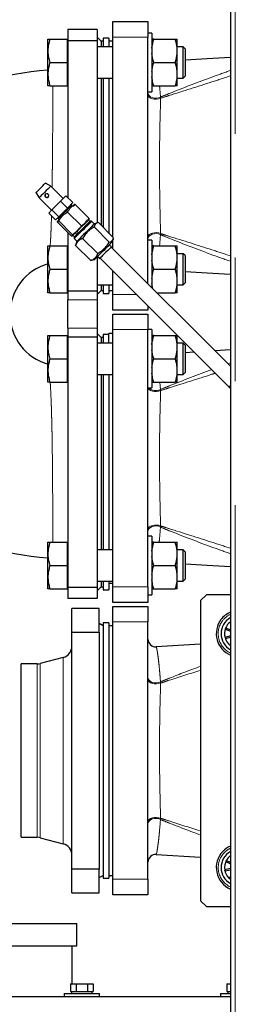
# Model space of a CAD drawing. Header units: millimetres. Extents: x 26 to 242, y 76 to 156.
# Tile 46 of 72: x 149.97 to 152.18, y 86.93 to 97.04. Entities that reach past the tile are written whole.
import ezdxf

# ---------------------------------------------------------------- set-up
doc = ezdxf.new("R2010")
doc.units = ezdxf.units.MM
doc.linetypes.add('PHANTOM', pattern=[12.7, 6.35, -1.27, 1.27, -1.27, 1.27, -1.27])

msp = doc.modelspace()

# ---------------------------------------------------------------- linework, layer by layer
at = {"color": 7, "linetype": 'Continuous', "lineweight": 25}
for p, q in [((152.133, 104.767), (152.133, 79.665)), ((150.928, 97.016), (151.288, 97.016)), ((150.928, 96.856), (150.928, 97.016)), ((151.288, 97.016), (151.288, 96.856)), ((150.768, 96.936), (150.468, 96.936)), ((150.468, 96.936), (150.468, 96.82)), ((150.768, 96.936), (150.768, 96.82)), ((151.328, 96.897), (151.288, 96.897)), ((151.328, 96.897), (151.328, 96.297)), ((150.262, 96.717), (150.262, 96.837)), ((150.283, 96.837), (150.462, 96.837)), ((150.468, 96.837), (150.462, 96.837)), ((150.462, 96.717), (150.462, 96.837)), ((150.768, 96.82), (150.468, 96.82)), ((150.468, 96.82), (150.468, 95.209)), ((150.808, 96.816), (150.768, 96.856)), ((150.768, 96.82), (150.768, 94.953)), ((150.828, 96.816), (150.808, 96.816)), ((150.808, 96.816), (150.808, 96.757)), ((150.888, 96.846), (150.828, 96.846)), ((150.828, 96.846), (150.828, 96.757)), ((150.888, 96.846), (150.888, 96.757)), ((150.928, 96.816), (150.888, 96.816)), ((150.928, 94.806), (150.928, 96.856)), ((151.288, 94.325), (151.288, 96.856)), ((151.348, 96.837), (151.568, 96.837)), ((151.588, 96.743), (151.588, 96.837)), ((150.262, 96.477), (150.262, 96.717)), ((150.462, 96.597), (150.462, 96.717)), ((150.928, 96.757), (150.768, 96.757)), ((151.648, 96.757), (151.588, 96.757)), ((151.588, 96.69), (151.588, 96.743)), ((151.588, 96.503), (151.588, 96.69)), ((151.668, 96.737), (151.648, 96.757)), ((151.648, 96.437), (151.648, 96.757)), ((151.668, 96.737), (151.668, 96.457)), ((150.283, 96.597), (150.462, 96.597)), ((150.462, 96.477), (150.462, 96.597)), ((151.348, 96.597), (151.568, 96.597)), ((151.588, 96.45), (151.588, 96.503)), ((150.262, 96.357), (150.262, 96.477)), ((150.462, 96.357), (150.462, 96.477)), ((150.768, 96.437), (150.928, 96.437)), ((150.808, 96.437), (150.808, 94.926)), ((150.828, 96.437), (150.828, 94.906)), ((150.888, 96.437), (150.888, 94.846)), ((151.588, 96.357), (151.588, 96.45)), ((151.588, 96.437), (151.648, 96.437)), ((151.648, 96.437), (151.668, 96.457)), ((150.283, 96.357), (150.462, 96.357)), ((150.462, 96.357), (150.468, 96.357)), ((151.288, 96.297), (151.328, 96.297)), ((151.348, 96.357), (151.568, 96.357)), ((150.237, 95.359), (150.238, 95.359)), ((150.291, 95.328), (150.238, 95.359)), ((150.419, 95.201), (150.291, 95.328)), ((150.14, 95.262), (150.171, 95.208)), ((150.171, 95.208), (150.299, 95.081)), ((150.303, 95.085), (150.391, 95.174)), ((150.391, 95.174), (150.447, 95.23)), ((150.462, 95.103), (150.391, 95.174)), ((150.518, 95.159), (150.447, 95.23)), ((150.27, 95.052), (150.303, 95.085)), ((150.373, 95.014), (150.303, 95.085)), ((150.462, 95.103), (150.373, 95.014)), ((150.518, 95.159), (150.462, 95.103)), ((150.5, 95.134), (150.497, 95.138)), ((150.507, 95.134), (150.5, 95.134)), ((150.514, 95.127), (150.507, 95.134)), ((150.528, 95.127), (150.516, 95.118)), ((150.53, 95.141), (150.527, 95.14)), ((150.683, 94.998), (150.541, 95.14)), ((150.341, 94.982), (150.27, 95.052)), ((150.373, 95.014), (150.341, 94.982)), ((150.36, 94.972), (150.359, 94.97)), ((150.378, 94.987), (150.36, 94.958)), ((150.362, 95.003), (150.366, 95)), ((150.366, 95), (150.366, 94.993)), ((150.366, 94.993), (150.373, 94.985)), ((150.515, 94.83), (150.373, 94.972)), ((150.605, 94.921), (150.464, 95.062)), ((150.691, 94.964), (150.677, 94.978)), ((150.683, 94.984), (150.684, 94.987)), ((150.709, 94.968), (150.694, 94.968)), ((150.737, 94.94), (150.709, 94.968)), ((150.501, 94.817), (150.36, 94.958)), ((150.735, 94.91), (150.891, 94.754)), ((150.77, 94.952), (150.739, 94.941)), ((150.78, 94.954), (150.936, 94.799)), ((150.468, 94.85), (150.468, 94.251)), ((150.512, 94.816), (150.515, 94.817)), ((150.521, 94.823), (150.535, 94.809)), ((150.532, 94.805), (150.532, 94.791)), ((150.532, 94.791), (150.56, 94.763)), ((150.618, 94.792), (150.774, 94.637)), ((150.922, 94.757), (150.933, 94.789)), ((150.928, 94.685), (150.928, 94.774)), ((151.328, 94.775), (151.288, 94.775)), ((151.328, 94.775), (151.328, 94.285)), ((150.262, 94.595), (150.262, 94.715)), ((150.283, 94.715), (150.462, 94.715)), ((150.468, 94.715), (150.462, 94.715)), ((150.462, 94.595), (150.462, 94.715)), ((150.545, 94.72), (150.549, 94.729)), ((150.545, 94.72), (150.701, 94.564)), ((150.558, 94.761), (150.548, 94.73)), ((150.559, 94.762), (150.558, 94.761)), ((150.914, 94.706), (150.892, 94.727)), ((152.133, 93.48), (150.91, 94.703)), ((151.348, 94.715), (151.568, 94.715)), ((151.588, 94.622), (151.588, 94.715)), ((150.262, 94.355), (150.262, 94.595)), ((150.462, 94.475), (150.462, 94.595)), ((150.711, 94.568), (150.701, 94.564)), ((150.711, 94.567), (150.742, 94.577)), ((150.743, 94.578), (150.742, 94.577)), ((150.768, 94.603), (150.768, 94.251)), ((150.772, 94.607), (150.793, 94.586)), ((150.794, 94.587), (150.793, 94.586)), ((150.797, 94.59), (152.119, 93.267)), ((151.648, 94.635), (151.588, 94.635)), ((151.588, 94.568), (151.588, 94.622)), ((151.588, 94.382), (151.588, 94.568)), ((151.668, 94.615), (151.648, 94.635)), ((151.648, 94.315), (151.648, 94.635)), ((151.668, 94.615), (151.668, 94.335)), ((150.283, 94.475), (150.462, 94.475)), ((150.462, 94.355), (150.462, 94.475)), ((151.348, 94.475), (151.568, 94.475)), ((150.928, 94.216), (150.928, 94.459)), ((151.588, 94.328), (151.588, 94.382)), ((150.262, 94.235), (150.262, 94.355)), ((150.462, 94.235), (150.462, 94.355)), ((150.768, 94.315), (150.928, 94.315)), ((150.808, 94.315), (150.808, 94.256)), ((150.828, 94.315), (150.828, 94.247)), ((150.888, 94.315), (150.888, 94.247)), ((151.338, 94.275), (151.328, 94.328)), ((151.588, 94.235), (151.588, 94.328)), ((151.588, 94.315), (151.648, 94.315)), ((151.648, 94.315), (151.668, 94.335)), ((150.283, 94.235), (150.462, 94.235)), ((150.462, 94.235), (150.468, 94.235)), ((150.768, 94.251), (150.468, 94.251)), ((150.468, 94.251), (150.468, 94.161)), ((150.468, 93.871), (150.468, 94.161)), ((150.768, 94.216), (150.808, 94.256)), ((150.768, 94.251), (150.768, 94.161)), ((150.768, 94.161), (150.768, 93.871)), ((150.808, 94.256), (150.828, 94.256)), ((150.828, 94.247), (150.828, 94.226)), ((150.828, 94.226), (150.888, 94.226)), ((150.888, 94.256), (150.928, 94.256)), ((150.888, 94.247), (150.888, 94.226)), ((150.928, 94.056), (150.928, 94.216)), ((151.378, 94.235), (151.568, 94.235)), ((151.288, 94.099), (151.288, 94.056)), ((151.288, 94.056), (150.928, 94.056)), ((150.928, 94.016), (151.288, 94.016)), ((150.928, 93.856), (150.928, 94.016)), ((151.288, 94.016), (151.288, 93.856)), ((150.468, 93.871), (150.468, 93.78)), ((150.768, 93.871), (150.768, 93.78)), ((150.928, 91.216), (150.928, 93.856)), ((151.328, 93.857), (151.288, 93.857)), ((151.288, 91.216), (151.288, 93.856)), ((151.328, 93.857), (151.328, 93.257)), ((150.262, 93.677), (150.262, 93.797)), ((150.283, 93.797), (150.462, 93.797)), ((150.468, 93.797), (150.462, 93.797)), ((150.462, 93.677), (150.462, 93.797)), ((150.768, 93.78), (150.468, 93.78)), ((150.468, 93.78), (150.468, 91.211)), ((150.808, 93.776), (150.768, 93.816)), ((150.768, 93.78), (150.768, 91.211)), ((150.828, 93.776), (150.808, 93.776)), ((150.808, 93.776), (150.808, 93.717)), ((150.888, 93.806), (150.828, 93.806)), ((150.828, 93.806), (150.828, 93.717)), ((150.928, 93.816), (150.888, 93.816)), ((150.888, 93.717), (150.888, 93.816)), ((151.348, 93.797), (151.568, 93.797)), ((151.588, 93.703), (151.588, 93.797)), ((150.262, 93.437), (150.262, 93.677)), ((150.462, 93.557), (150.462, 93.677)), ((150.928, 93.717), (150.768, 93.717)), ((151.648, 93.717), (151.588, 93.717)), ((151.588, 93.65), (151.588, 93.703)), ((151.668, 93.697), (151.648, 93.717)), ((151.648, 93.397), (151.648, 93.717)), ((151.668, 93.697), (151.668, 93.417)), ((150.283, 93.557), (150.462, 93.557)), ((150.462, 93.437), (150.462, 93.557)), ((151.348, 93.557), (151.568, 93.557)), ((151.588, 93.463), (151.588, 93.65)), ((151.761, 93.625), (151.668, 93.619)), ((152.133, 93.648), (151.975, 93.638)), ((151.588, 93.41), (151.588, 93.463)), ((150.262, 93.317), (150.262, 93.437)), ((150.462, 93.317), (150.462, 93.437)), ((150.768, 93.397), (150.928, 93.397)), ((150.808, 93.397), (150.808, 91.595)), ((150.828, 93.397), (150.828, 91.595)), ((150.888, 93.397), (150.888, 91.595)), ((151.588, 93.317), (151.588, 93.41)), ((151.588, 93.397), (151.648, 93.397)), ((151.648, 93.397), (151.668, 93.417)), ((150.283, 93.317), (150.462, 93.317)), ((150.462, 93.317), (150.468, 93.317)), ((151.288, 93.257), (151.328, 93.257)), ((151.348, 93.317), (151.568, 93.317)), ((152.119, 93.267), (152.133, 93.254)), ((151.328, 91.735), (151.288, 91.735)), ((151.328, 91.735), (151.328, 91.135)), ((150.262, 91.555), (150.262, 91.675)), ((150.283, 91.675), (150.462, 91.675)), ((150.468, 91.675), (150.462, 91.675)), ((150.462, 91.555), (150.462, 91.675)), ((151.348, 91.675), (151.568, 91.675)), ((151.588, 91.582), (151.588, 91.675)), ((150.262, 91.315), (150.262, 91.555)), ((150.462, 91.435), (150.462, 91.555)), ((150.928, 91.595), (150.768, 91.595)), ((151.648, 91.595), (151.588, 91.595)), ((151.588, 91.528), (151.588, 91.582)), ((151.668, 91.575), (151.648, 91.595)), ((151.648, 91.275), (151.648, 91.595)), ((151.668, 91.575), (151.668, 91.295)), ((150.283, 91.435), (150.462, 91.435)), ((150.462, 91.315), (150.462, 91.435)), ((151.348, 91.435), (151.568, 91.435)), ((151.588, 91.342), (151.588, 91.528)), ((151.588, 91.288), (151.588, 91.342)), ((150.262, 91.195), (150.262, 91.315)), ((150.462, 91.195), (150.462, 91.315)), ((150.768, 91.275), (150.928, 91.275)), ((150.808, 91.275), (150.808, 91.216)), ((150.828, 91.275), (150.828, 91.207)), ((150.888, 91.275), (150.888, 91.207)), ((150.888, 91.256), (150.928, 91.256)), ((151.588, 91.195), (151.588, 91.288)), ((151.588, 91.275), (151.648, 91.275)), ((151.648, 91.275), (151.668, 91.295)), ((150.283, 91.195), (150.462, 91.195)), ((150.462, 91.195), (150.468, 91.195)), ((150.768, 91.211), (150.468, 91.211)), ((150.468, 91.211), (150.468, 91.096)), ((150.768, 91.176), (150.808, 91.216)), ((150.768, 91.211), (150.768, 91.096)), ((150.808, 91.216), (150.828, 91.216)), ((150.828, 91.207), (150.828, 91.186)), ((150.828, 91.186), (150.888, 91.186)), ((150.888, 91.207), (150.888, 91.186)), ((150.928, 91.056), (150.928, 91.216)), ((151.288, 91.216), (151.288, 91.056)), ((151.288, 91.135), (151.328, 91.135)), ((151.348, 91.195), (151.568, 91.195)), ((151.888, 91.136), (151.828, 91.076)), ((152.133, 91.136), (151.888, 91.136)), ((150.768, 91.096), (150.468, 91.096)), ((151.288, 91.056), (150.928, 91.056)), ((151.828, 91.076), (151.828, 87.996)), ((150.788, 90.996), (150.508, 90.996)), ((150.508, 90.752), (150.508, 90.996)), ((150.788, 90.752), (150.788, 90.996)), ((150.928, 91.016), (151.288, 91.016)), ((150.928, 90.856), (150.928, 91.016)), ((151.288, 91.016), (151.288, 90.856)), ((150.828, 90.816), (150.788, 90.839)), ((150.888, 90.846), (150.828, 90.846)), ((150.828, 90.846), (150.828, 88.247)), ((150.888, 90.846), (150.888, 88.247)), ((150.928, 88.216), (150.928, 90.856)), ((151.288, 88.216), (151.288, 90.856)), ((150.508, 90.752), (150.788, 90.752)), ((150.508, 88.32), (150.508, 90.752)), ((150.788, 90.752), (150.788, 88.32)), ((150.928, 90.816), (150.888, 90.816)), ((152.083, 90.792), (152.08, 90.781)), ((152.08, 90.781), (152.133, 90.763)), ((152.133, 90.775), (152.083, 90.792)), ((151.828, 90.629), (151.373, 90.601)), ((152.133, 90.713), (152.078, 90.696)), ((152.078, 90.696), (152.081, 90.685)), ((152.081, 90.685), (152.133, 90.701)), ((152.133, 90.62), (152.13, 90.616)), ((152.133, 90.613), (152.13, 90.616)), ((152.13, 90.616), (152.133, 90.613)), ((150.152, 90.425), (149.988, 90.425)), ((149.988, 88.647), (149.988, 90.425)), ((150.419, 90.492), (150.183, 90.429)), ((149.988, 88.647), (150.152, 88.647)), ((150.183, 88.643), (150.419, 88.58)), ((151.373, 88.471), (151.828, 88.443)), ((152.091, 88.409), (152.086, 88.398)), ((152.133, 88.388), (152.091, 88.409)), ((150.508, 88.076), (150.508, 88.32)), ((150.788, 88.32), (150.508, 88.32)), ((150.788, 88.076), (150.788, 88.32)), ((152.133, 88.325), (152.074, 88.314)), ((152.074, 88.314), (152.076, 88.303)), ((152.076, 88.303), (152.133, 88.313)), ((152.086, 88.398), (152.133, 88.376)), ((150.788, 88.233), (150.828, 88.256)), ((150.828, 88.247), (150.828, 88.226)), ((150.828, 88.226), (150.888, 88.226)), ((150.888, 88.256), (150.928, 88.256)), ((150.888, 88.247), (150.888, 88.226)), ((150.928, 88.056), (150.928, 88.216)), ((151.288, 88.216), (151.288, 88.056)), ((152.133, 88.245), (152.116, 88.228)), ((152.116, 88.228), (152.125, 88.22)), ((152.125, 88.22), (152.133, 88.229)), ((150.508, 88.076), (150.788, 88.076)), ((151.288, 88.056), (150.928, 88.056)), ((151.828, 87.996), (151.888, 87.936)), ((151.888, 87.936), (152.133, 87.936)), ((143.441, 87.763), (150.56, 87.763)), ((150.56, 87.533), (150.56, 87.763)), ((143.441, 87.533), (150.56, 87.533)), ((150.51, 87.143), (150.51, 87.533)), ((150.495, 87.143), (150.495, 87.063)), ((150.495, 87.143), (150.552, 87.143)), ((150.552, 87.143), (150.552, 87.063)), ((150.552, 87.143), (150.668, 87.143)), ((150.668, 87.143), (150.668, 87.063)), ((150.668, 87.143), (150.726, 87.143)), ((150.726, 87.143), (150.726, 87.063)), ((152.095, 87.143), (152.095, 87.063)), ((152.095, 87.143), (152.133, 87.143)), ((141.24, 87.013), (152.133, 87.013)), ((150.43, 87.043), (150.43, 87.013)), ((150.43, 87.043), (150.79, 87.043)), ((150.495, 87.063), (150.508, 87.063)), ((150.505, 87.063), (150.505, 87.043)), ((150.508, 87.063), (150.54, 87.063)), ((150.54, 87.063), (150.552, 87.063)), ((150.552, 87.063), (150.578, 87.063)), ((150.578, 87.063), (150.642, 87.063)), ((150.642, 87.063), (150.668, 87.063)), ((150.668, 87.063), (150.681, 87.063)), ((150.681, 87.063), (150.713, 87.063)), ((150.713, 87.063), (150.726, 87.063)), ((150.715, 87.043), (150.715, 87.063)), ((150.79, 87.013), (150.79, 87.043)), ((152.03, 87.043), (152.03, 87.013)), ((152.03, 87.043), (152.133, 87.043)), ((152.095, 87.063), (152.108, 87.063)), ((152.105, 87.063), (152.105, 87.043)), ((152.108, 87.063), (152.132, 87.063))]:
    msp.add_line(p, q, dxfattribs=at)
at = {"color": 8, "linetype": 'PHANTOM', "lineweight": 18}
for p, q in [((152.183, 104.756), (152.183, 79.676)), ((151.288, 96.856), (150.928, 96.856)), ((151.418, 96.23), (151.416, 96.242)), ((151.416, 94.83), (151.418, 94.842)), ((150.468, 94.161), (150.768, 94.161)), ((150.928, 94.216), (151.171, 94.216)), ((150.768, 93.871), (150.468, 93.871)), ((151.288, 93.856), (150.928, 93.856)), ((152.107, 93.505), (152.133, 93.515)), ((151.41, 93.317), (151.416, 93.242)), ((151.418, 93.23), (151.416, 93.242)), ((151.416, 91.83), (151.418, 91.842)), ((150.928, 91.216), (151.288, 91.216)), ((151.288, 90.856), (150.928, 90.856)), ((150.152, 88.647), (150.152, 90.425)), ((150.183, 88.643), (150.183, 90.429)), ((150.419, 88.58), (150.419, 90.492)), ((151.418, 90.23), (151.416, 90.242)), ((151.416, 88.83), (151.418, 88.842)), ((150.928, 88.216), (151.288, 88.216))]:
    msp.add_line(p, q, dxfattribs=at)
at = {"color": 7, "linetype": 'Continuous', "lineweight": 25, "flags": 128}
for points in [[(152.133, 96.648), (151.953, 96.637), (151.668, 96.619)], [(150.14, 95.262), (150.14, 95.262), (150.143, 95.265), (150.151, 95.273), (150.163, 95.285), (150.178, 95.299), (150.194, 95.315), (150.209, 95.331), (150.222, 95.344), (150.232, 95.354), (150.237, 95.359)], [(150.291, 95.328), (150.291, 95.328), (150.285, 95.322), (150.275, 95.312), (150.261, 95.298), (150.245, 95.282), (150.227, 95.264), (150.209, 95.246), (150.194, 95.231), (150.182, 95.219), (150.174, 95.211), (150.171, 95.208)], [(150.507, 95.134), (150.506, 95.133), (150.501, 95.128), (150.491, 95.118), (150.477, 95.104), (150.46, 95.087), (150.441, 95.068), (150.422, 95.049), (150.404, 95.031), (150.388, 95.015), (150.376, 95.003), (150.368, 94.995), (150.366, 94.993)], [(150.532, 94.805), (150.532, 94.805), (150.535, 94.808), (150.542, 94.816), (150.554, 94.828), (150.57, 94.844), (150.589, 94.862), (150.609, 94.882), (150.629, 94.903), (150.649, 94.922), (150.666, 94.939), (150.679, 94.953), (150.689, 94.962), (150.694, 94.967), (150.694, 94.968)], [(150.709, 94.968), (150.708, 94.967), (150.703, 94.963), (150.694, 94.953), (150.68, 94.939), (150.663, 94.922), (150.643, 94.902), (150.622, 94.881), (150.6, 94.86), (150.58, 94.84), (150.563, 94.822), (150.548, 94.807), (150.538, 94.797), (150.533, 94.792), (150.532, 94.791)], [(150.739, 94.941), (150.738, 94.941), (150.733, 94.936), (150.723, 94.926), (150.709, 94.912), (150.692, 94.894), (150.671, 94.874), (150.65, 94.853), (150.628, 94.831), (150.608, 94.81), (150.59, 94.792), (150.575, 94.778), (150.565, 94.767), (150.559, 94.762)], [(150.922, 94.757), (150.922, 94.757), (150.917, 94.752), (150.907, 94.742), (150.893, 94.728), (150.875, 94.71), (150.855, 94.69), (150.834, 94.669), (150.812, 94.647), (150.792, 94.627), (150.774, 94.609), (150.759, 94.594), (150.749, 94.584), (150.743, 94.578)], [(150.914, 94.706), (150.914, 94.706), (150.911, 94.703), (150.903, 94.695), (150.89, 94.683), (150.875, 94.667), (150.857, 94.65), (150.839, 94.632), (150.823, 94.615), (150.809, 94.601), (150.799, 94.592), (150.794, 94.587)], [(151.668, 94.453), (151.953, 94.435), (152.133, 94.424)], [(151.668, 91.453), (151.953, 91.435), (152.133, 91.424)], [(152.133, 88.213), (152.125, 88.219), (152.116, 88.228)]]:
    msp.add_lwpolyline(points, dxfattribs=at)
at = {"color": 8, "linetype": 'PHANTOM', "lineweight": 18, "flags": 128}
for points in [[(151.288, 96.288), (151.291, 96.272), (151.3, 96.258), (151.314, 96.245), (151.332, 96.236), (151.353, 96.231), (151.375, 96.231), (151.397, 96.234), (151.416, 96.242)], [(151.288, 96.263), (151.291, 96.251), (151.3, 96.241), (151.315, 96.232), (151.333, 96.225), (151.355, 96.222), (151.377, 96.221), (151.399, 96.224), (151.418, 96.23)], [(151.288, 94.809), (151.291, 94.82), (151.3, 94.831), (151.315, 94.84), (151.333, 94.847), (151.355, 94.85), (151.377, 94.851), (151.399, 94.848), (151.418, 94.842)], [(151.288, 94.784), (151.291, 94.8), (151.3, 94.814), (151.314, 94.826), (151.332, 94.835), (151.353, 94.84), (151.375, 94.841), (151.397, 94.838), (151.416, 94.83)], [(151.289, 93.257), (151.291, 93.251), (151.3, 93.241), (151.315, 93.232), (151.333, 93.225), (151.355, 93.222), (151.377, 93.221), (151.399, 93.224), (151.418, 93.23)], [(152.119, 93.267), (152.12, 93.268), (152.125, 93.273), (152.133, 93.281)], [(151.288, 91.809), (151.291, 91.82), (151.3, 91.831), (151.315, 91.84), (151.333, 91.847), (151.355, 91.85), (151.377, 91.851), (151.399, 91.848), (151.418, 91.842)], [(151.288, 91.784), (151.291, 91.8), (151.3, 91.814), (151.314, 91.826), (151.332, 91.835), (151.353, 91.84), (151.375, 91.841), (151.397, 91.838), (151.416, 91.83)], [(151.288, 90.288), (151.291, 90.272), (151.3, 90.258), (151.314, 90.245), (151.332, 90.236), (151.353, 90.231), (151.375, 90.231), (151.397, 90.234), (151.416, 90.242)], [(151.288, 90.263), (151.291, 90.251), (151.3, 90.241), (151.315, 90.232), (151.333, 90.225), (151.355, 90.222), (151.377, 90.221), (151.399, 90.224), (151.418, 90.23)], [(151.288, 88.809), (151.291, 88.82), (151.3, 88.831), (151.315, 88.84), (151.333, 88.847), (151.355, 88.85), (151.377, 88.851), (151.399, 88.848), (151.418, 88.842)], [(151.288, 88.784), (151.291, 88.8), (151.3, 88.814), (151.314, 88.826), (151.332, 88.835), (151.353, 88.84), (151.375, 88.841), (151.397, 88.838), (151.416, 88.83)]]:
    msp.add_lwpolyline(points, dxfattribs=at)
at = {"color": 7, "linetype": 'Continuous', "lineweight": 25}
for centre, radius, start, end in [((150.408, 94.016), 2.505, 93.3413, 124.7499), ((150.253, 95.234), 0.0199, 135.7999, 314.2451), ((150.408, 94.016), 0.535, 105.4619, 180), ((150.408, 94.016), 0.535, 180, 254.5281), ((150.408, 94.016), 2.505, 235.2501, 266.6587), ((152.228, 90.736), 0.24, 113.318, 142.9586), ((152.228, 90.736), 0.24, 142.9586, 246.682), ((152.228, 90.736), 0.19, 120, 240), ((152.228, 90.736), 0.155, 127.7101, 158.815), ((152.228, 90.736), 0.155, 158.815, 194.815), ((151.368, 90.681), 0.08, 180.0957, 273.4699), ((152.228, 90.736), 0.155, 194.815, 230.815), ((150.388, 90.608), 0.12, 285, 0), ((150.152, 90.545), 0.12, 270, 285), ((150.152, 88.527), 0.12, 75, 90), ((150.388, 88.464), 0.12, 0, 75), ((152.228, 88.336), 0.24, 136.2381, 246.682), ((152.228, 88.336), 0.19, 120, 240), ((152.228, 88.336), 0.24, 113.318, 136.2381), ((151.368, 88.391), 0.08, 86.5375, 179.9999), ((152.228, 88.336), 0.155, 152.0945, 188.0945), ((152.228, 88.336), 0.155, 127.7101, 152.0945), ((152.228, 88.336), 0.155, 188.0945, 224.0945)]:
    msp.add_arc(centre, radius, start, end, dxfattribs=at)
at = {"color": 8, "linetype": 'PHANTOM', "lineweight": 18}
for centre, radius, start, end in [((151.369, 93.328), 0.0985, 226.6476, 298.9571), ((152.228, 90.736), 0.22, 115.583, 142.9586), ((152.228, 90.736), 0.22, 142.9586, 244.417), ((152.228, 88.336), 0.22, 115.583, 136.2381), ((152.228, 88.336), 0.22, 136.2381, 244.417)]:
    msp.add_arc(centre, radius, start, end, dxfattribs=at)
at = {"color": 7, "linetype": 'Continuous', "lineweight": 25}
for points, knots in [([(150.283, 96.837), (150.277, 96.817), (150.265, 96.778), (150.263, 96.737), (150.262, 96.717)], [0, 0, 0, 0, 0.495455, 1, 1, 1, 1]), ([(150.262, 96.837), (150.262, 96.837), (150.262, 96.837), (150.267, 96.837), (150.278, 96.837), (150.283, 96.837)], [0, 0, 0, 0, 0.0701, 0.530784, 1, 1, 1, 1]), ([(151.328, 96.743), (151.328, 96.744), (151.331, 96.776), (151.34, 96.807), (151.348, 96.837)], [0, 0, 0, 0, 0.0300034, 1, 1, 1, 1]), ([(151.348, 96.837), (151.347, 96.837), (151.337, 96.837), (151.332, 96.837), (151.328, 96.837)], [0, 0, 0, 0, 0.107801, 1, 1, 1, 1]), ([(151.588, 96.743), (151.588, 96.744), (151.585, 96.776), (151.576, 96.807), (151.568, 96.837)], [0, 0, 0, 0, 0.030003, 1, 1, 1, 1]), ([(151.568, 96.837), (151.569, 96.837), (151.579, 96.837), (151.584, 96.837), (151.588, 96.837)], [0, 0, 0, 0, 0.107802, 1, 1, 1, 1]), ([(150.262, 96.717), (150.262, 96.714), (150.262, 96.692), (150.267, 96.652), (150.278, 96.615), (150.283, 96.597)], [0, 0, 0, 0, 0.0700952, 0.5307886, 1, 1, 1, 1]), ([(151.348, 96.597), (151.347, 96.6), (151.337, 96.63), (151.332, 96.662), (151.328, 96.69)], [0, 0, 0, 0, 0.107792, 1, 1, 1, 1]), ([(151.568, 96.597), (151.569, 96.6), (151.579, 96.63), (151.584, 96.662), (151.588, 96.69)], [0, 0, 0, 0, 0.107792, 1, 1, 1, 1]), ([(150.283, 96.597), (150.279, 96.581), (150.269, 96.551), (150.263, 96.51), (150.262, 96.485), (150.262, 96.477)], [0, 0, 0, 0, 0.3884918, 0.7808531, 1, 1, 1, 1]), ([(151.328, 96.503), (151.329, 96.511), (151.332, 96.542), (151.341, 96.573), (151.348, 96.597)], [0, 0, 0, 0, 0.230814, 1, 1, 1, 1]), ([(151.588, 96.503), (151.587, 96.511), (151.584, 96.542), (151.575, 96.573), (151.568, 96.597)], [0, 0, 0, 0, 0.230814, 1, 1, 1, 1]), ([(150.262, 96.477), (150.263, 96.46), (150.264, 96.428), (150.274, 96.388), (150.281, 96.364), (150.283, 96.357)], [0, 0, 0, 0, 0.399478, 0.805194, 1, 1, 1, 1]), ([(151.348, 96.357), (151.345, 96.366), (151.335, 96.397), (151.331, 96.428), (151.328, 96.45)], [0, 0, 0, 0, 0.316667, 1, 1, 1, 1]), ([(151.568, 96.357), (151.571, 96.366), (151.581, 96.397), (151.585, 96.428), (151.588, 96.45)], [0, 0, 0, 0, 0.316667, 1, 1, 1, 1]), ([(150.283, 96.357), (150.277, 96.357), (150.265, 96.357), (150.263, 96.357), (150.262, 96.357)], [0, 0, 0, 0, 0.495456, 1, 1, 1, 1]), ([(151.328, 96.357), (151.328, 96.357), (151.331, 96.357), (151.34, 96.357), (151.348, 96.357)], [0, 0, 0, 0, 0.030015, 1, 1, 1, 1]), ([(151.588, 96.357), (151.588, 96.357), (151.585, 96.357), (151.576, 96.357), (151.568, 96.357)], [0, 0, 0, 0, 0.030015, 1, 1, 1, 1]), ([(150.236, 95.245), (150.238, 95.247), (150.242, 95.249), (150.248, 95.251), (150.255, 95.251), (150.261, 95.248), (150.266, 95.244), (150.27, 95.238), (150.271, 95.231), (150.27, 95.225), (150.267, 95.219), (150.262, 95.214), (150.256, 95.211), (150.249, 95.211), (150.243, 95.213), (150.237, 95.217), (150.233, 95.222), (150.231, 95.228), (150.231, 95.235), (150.233, 95.241), (150.235, 95.244), (150.236, 95.245)], [0, 0, 0, 0, 0.052693, 0.10535, 0.158881, 0.213091, 0.266325, 0.318433, 0.371031, 0.424947, 0.478997, 0.531805, 0.583951, 0.636942, 0.691062, 0.744847, 0.797281, 0.849477, 0.902887, 0.957109, 1, 1, 1, 1]), ([(150.464, 95.062), (150.47, 95.073), (150.483, 95.095), (150.509, 95.122), (150.531, 95.134), (150.541, 95.14)], [0, 0, 0, 0, 0.336157, 0.682267, 1, 1, 1, 1]), ([(150.541, 95.14), (150.54, 95.14), (150.535, 95.142), (150.528, 95.141), (150.526, 95.136), (150.527, 95.129), (150.528, 95.127)], [0, 0, 0, 0, 0.128308, 0.436988, 0.754655, 1, 1, 1, 1]), ([(150.36, 94.958), (150.359, 94.961), (150.358, 94.968), (150.36, 94.973), (150.366, 94.974), (150.372, 94.972), (150.373, 94.972)], [0, 0, 0, 0, 0.245347, 0.553768, 0.871688, 1, 1, 1, 1]), ([(150.373, 94.972), (150.381, 94.984), (150.397, 95.009), (150.428, 95.04), (150.452, 95.055), (150.464, 95.062)], [0, 0, 0, 0, 0.336153, 0.682265, 1, 1, 1, 1]), ([(150.579, 94.894), (150.591, 94.902), (150.616, 94.918), (150.647, 94.949), (150.662, 94.973), (150.669, 94.985)], [0, 0, 0, 0, 0.336155, 0.6822677, 1, 1, 1, 1]), ([(150.683, 94.998), (150.676, 94.988), (150.664, 94.965), (150.637, 94.939), (150.616, 94.927), (150.605, 94.921)], [0, 0, 0, 0, 0.336152, 0.682262, 1, 1, 1, 1]), ([(150.669, 94.985), (150.672, 94.984), (150.679, 94.983), (150.684, 94.985), (150.685, 94.992), (150.683, 94.997), (150.683, 94.998)], [0, 0, 0, 0, 0.245344, 0.553771, 0.871694, 1, 1, 1, 1]), ([(150.501, 94.817), (150.512, 94.823), (150.534, 94.836), (150.56, 94.863), (150.573, 94.884), (150.579, 94.894)], [0, 0, 0, 0, 0.3361533, 0.6822656, 1, 1, 1, 1]), ([(150.605, 94.921), (150.598, 94.909), (150.582, 94.883), (150.551, 94.853), (150.526, 94.838), (150.515, 94.83)], [0, 0, 0, 0, 0.336154, 0.682266, 1, 1, 1, 1]), ([(150.735, 94.91), (150.724, 94.902), (150.698, 94.886), (150.661, 94.854), (150.635, 94.82), (150.622, 94.799), (150.618, 94.792)], [0, 0, 0, 0, 0.242158, 0.549928, 0.867129, 1, 1, 1, 1]), ([(150.78, 94.954), (150.772, 94.952), (150.756, 94.948), (150.741, 94.932), (150.737, 94.917), (150.735, 94.91)], [0, 0, 0, 0, 0.336154, 0.682267, 1, 1, 1, 1]), ([(150.515, 94.83), (150.515, 94.829), (150.516, 94.824), (150.516, 94.817), (150.511, 94.815), (150.504, 94.816), (150.501, 94.817)], [0, 0, 0, 0, 0.128311, 0.436986, 0.754652, 1, 1, 1, 1]), ([(150.618, 94.792), (150.607, 94.787), (150.585, 94.776), (150.561, 94.751), (150.55, 94.73), (150.545, 94.72)], [0, 0, 0, 0, 0.336154, 0.682269, 1, 1, 1, 1]), ([(150.891, 94.754), (150.899, 94.756), (150.914, 94.761), (150.929, 94.776), (150.934, 94.791), (150.936, 94.799)], [0, 0, 0, 0, 0.336158, 0.682271, 1, 1, 1, 1]), ([(150.283, 94.715), (150.277, 94.696), (150.265, 94.656), (150.263, 94.616), (150.262, 94.595)], [0, 0, 0, 0, 0.495462, 1, 1, 1, 1]), ([(150.262, 94.715), (150.262, 94.715), (150.262, 94.715), (150.267, 94.715), (150.278, 94.715), (150.283, 94.715)], [0, 0, 0, 0, 0.0701, 0.530784, 1, 1, 1, 1]), ([(150.774, 94.637), (150.78, 94.641), (150.801, 94.654), (150.834, 94.68), (150.867, 94.716), (150.884, 94.743), (150.891, 94.754)], [0, 0, 0, 0, 0.132868, 0.440869, 0.757838, 1, 1, 1, 1]), ([(151.328, 94.622), (151.328, 94.623), (151.331, 94.655), (151.34, 94.685), (151.348, 94.715)], [0, 0, 0, 0, 0.030012, 1, 1, 1, 1]), ([(151.348, 94.715), (151.347, 94.715), (151.337, 94.715), (151.332, 94.715), (151.328, 94.715)], [0, 0, 0, 0, 0.107801, 1, 1, 1, 1]), ([(151.588, 94.622), (151.588, 94.623), (151.585, 94.655), (151.576, 94.685), (151.568, 94.715)], [0, 0, 0, 0, 0.0300123, 1, 1, 1, 1]), ([(151.568, 94.715), (151.569, 94.715), (151.579, 94.715), (151.584, 94.715), (151.588, 94.715)], [0, 0, 0, 0, 0.107802, 1, 1, 1, 1]), ([(150.262, 94.595), (150.262, 94.592), (150.262, 94.571), (150.267, 94.53), (150.278, 94.494), (150.283, 94.475)], [0, 0, 0, 0, 0.0701021, 0.5307848, 1, 1, 1, 1]), ([(150.701, 94.564), (150.712, 94.569), (150.734, 94.58), (150.758, 94.605), (150.769, 94.626), (150.774, 94.637)], [0, 0, 0, 0, 0.336156, 0.682269, 1, 1, 1, 1]), ([(151.348, 94.475), (151.347, 94.479), (151.337, 94.509), (151.332, 94.54), (151.328, 94.568)], [0, 0, 0, 0, 0.1078, 1, 1, 1, 1]), ([(151.568, 94.475), (151.569, 94.479), (151.579, 94.509), (151.584, 94.54), (151.588, 94.568)], [0, 0, 0, 0, 0.107801, 1, 1, 1, 1]), ([(150.283, 94.475), (150.279, 94.46), (150.269, 94.429), (150.263, 94.389), (150.262, 94.364), (150.262, 94.355)], [0, 0, 0, 0, 0.388495, 0.780859, 1, 1, 1, 1]), ([(151.328, 94.382), (151.329, 94.389), (151.332, 94.421), (151.341, 94.452), (151.348, 94.475)], [0, 0, 0, 0, 0.230807, 1, 1, 1, 1]), ([(151.588, 94.382), (151.587, 94.389), (151.584, 94.421), (151.575, 94.452), (151.568, 94.475)], [0, 0, 0, 0, 0.230807, 1, 1, 1, 1]), ([(150.262, 94.355), (150.263, 94.339), (150.264, 94.306), (150.274, 94.266), (150.281, 94.243), (150.283, 94.235)], [0, 0, 0, 0, 0.399477, 0.805201, 1, 1, 1, 1]), ([(151.568, 94.235), (151.571, 94.245), (151.581, 94.275), (151.585, 94.307), (151.588, 94.328)], [0, 0, 0, 0, 0.31667, 1, 1, 1, 1]), ([(150.283, 94.235), (150.277, 94.235), (150.265, 94.235), (150.263, 94.235), (150.262, 94.235)], [0, 0, 0, 0, 0.495456, 1, 1, 1, 1]), ([(151.588, 94.235), (151.588, 94.235), (151.585, 94.235), (151.576, 94.235), (151.568, 94.235)], [0, 0, 0, 0, 0.030015, 1, 1, 1, 1]), ([(150.283, 93.797), (150.277, 93.777), (150.265, 93.738), (150.263, 93.697), (150.262, 93.677)], [0, 0, 0, 0, 0.495459, 1, 1, 1, 1]), ([(150.262, 93.797), (150.262, 93.797), (150.262, 93.797), (150.267, 93.797), (150.278, 93.797), (150.283, 93.797)], [0, 0, 0, 0, 0.0701, 0.530784, 1, 1, 1, 1]), ([(151.328, 93.703), (151.328, 93.704), (151.331, 93.736), (151.34, 93.767), (151.348, 93.797)], [0, 0, 0, 0, 0.030012, 1, 1, 1, 1]), ([(151.348, 93.797), (151.347, 93.797), (151.337, 93.797), (151.332, 93.797), (151.328, 93.797)], [0, 0, 0, 0, 0.107801, 1, 1, 1, 1]), ([(151.588, 93.703), (151.588, 93.704), (151.585, 93.736), (151.576, 93.767), (151.568, 93.797)], [0, 0, 0, 0, 0.0300123, 1, 1, 1, 1]), ([(151.568, 93.797), (151.569, 93.797), (151.579, 93.797), (151.584, 93.797), (151.588, 93.797)], [0, 0, 0, 0, 0.107802, 1, 1, 1, 1]), ([(150.262, 93.677), (150.262, 93.674), (150.262, 93.652), (150.267, 93.612), (150.278, 93.575), (150.283, 93.557)], [0, 0, 0, 0, 0.0700952, 0.5307886, 1, 1, 1, 1]), ([(150.283, 93.557), (150.279, 93.541), (150.269, 93.511), (150.263, 93.47), (150.262, 93.445), (150.262, 93.437)], [0, 0, 0, 0, 0.388495, 0.780859, 1, 1, 1, 1]), ([(151.348, 93.557), (151.347, 93.56), (151.337, 93.59), (151.332, 93.622), (151.328, 93.65)], [0, 0, 0, 0, 0.107801, 1, 1, 1, 1]), ([(151.328, 93.463), (151.329, 93.471), (151.332, 93.502), (151.341, 93.533), (151.348, 93.557)], [0, 0, 0, 0, 0.230814, 1, 1, 1, 1]), ([(151.568, 93.557), (151.569, 93.56), (151.579, 93.59), (151.584, 93.622), (151.588, 93.65)], [0, 0, 0, 0, 0.107802, 1, 1, 1, 1]), ([(151.588, 93.463), (151.587, 93.471), (151.584, 93.502), (151.575, 93.533), (151.568, 93.557)], [0, 0, 0, 0, 0.230814, 1, 1, 1, 1]), ([(150.262, 93.437), (150.263, 93.42), (150.264, 93.388), (150.274, 93.348), (150.281, 93.324), (150.283, 93.317)], [0, 0, 0, 0, 0.399482, 0.805195, 1, 1, 1, 1]), ([(151.348, 93.317), (151.345, 93.326), (151.335, 93.357), (151.331, 93.388), (151.328, 93.41)], [0, 0, 0, 0, 0.316676, 1, 1, 1, 1]), ([(151.568, 93.317), (151.571, 93.326), (151.581, 93.357), (151.585, 93.388), (151.588, 93.41)], [0, 0, 0, 0, 0.316676, 1, 1, 1, 1]), ([(150.283, 93.317), (150.277, 93.317), (150.265, 93.317), (150.263, 93.317), (150.262, 93.317)], [0, 0, 0, 0, 0.495456, 1, 1, 1, 1]), ([(151.328, 93.317), (151.328, 93.317), (151.331, 93.317), (151.34, 93.317), (151.348, 93.317)], [0, 0, 0, 0, 0.030015, 1, 1, 1, 1]), ([(151.588, 93.317), (151.588, 93.317), (151.585, 93.317), (151.576, 93.317), (151.568, 93.317)], [0, 0, 0, 0, 0.030015, 1, 1, 1, 1]), ([(150.283, 91.675), (150.277, 91.656), (150.265, 91.616), (150.263, 91.576), (150.262, 91.555)], [0, 0, 0, 0, 0.495462, 1, 1, 1, 1]), ([(150.262, 91.675), (150.262, 91.675), (150.262, 91.675), (150.267, 91.675), (150.278, 91.675), (150.283, 91.675)], [0, 0, 0, 0, 0.0701, 0.530784, 1, 1, 1, 1]), ([(151.328, 91.582), (151.328, 91.583), (151.331, 91.615), (151.34, 91.645), (151.348, 91.675)], [0, 0, 0, 0, 0.0300034, 1, 1, 1, 1]), ([(151.348, 91.675), (151.347, 91.675), (151.337, 91.675), (151.332, 91.675), (151.328, 91.675)], [0, 0, 0, 0, 0.107801, 1, 1, 1, 1]), ([(151.588, 91.582), (151.588, 91.583), (151.585, 91.615), (151.576, 91.645), (151.568, 91.675)], [0, 0, 0, 0, 0.030003, 1, 1, 1, 1]), ([(151.568, 91.675), (151.569, 91.675), (151.579, 91.675), (151.584, 91.675), (151.588, 91.675)], [0, 0, 0, 0, 0.107802, 1, 1, 1, 1]), ([(150.262, 91.555), (150.262, 91.552), (150.262, 91.531), (150.267, 91.49), (150.278, 91.454), (150.283, 91.435)], [0, 0, 0, 0, 0.0701021, 0.5307848, 1, 1, 1, 1]), ([(150.283, 91.435), (150.279, 91.42), (150.269, 91.389), (150.263, 91.349), (150.262, 91.324), (150.262, 91.315)], [0, 0, 0, 0, 0.388495, 0.780852, 1, 1, 1, 1]), ([(151.348, 91.435), (151.347, 91.439), (151.337, 91.469), (151.332, 91.5), (151.328, 91.528)], [0, 0, 0, 0, 0.1078, 1, 1, 1, 1]), ([(151.328, 91.342), (151.329, 91.349), (151.332, 91.381), (151.341, 91.412), (151.348, 91.435)], [0, 0, 0, 0, 0.230816, 1, 1, 1, 1]), ([(151.568, 91.435), (151.569, 91.439), (151.579, 91.469), (151.584, 91.5), (151.588, 91.528)], [0, 0, 0, 0, 0.107801, 1, 1, 1, 1]), ([(151.588, 91.342), (151.587, 91.349), (151.584, 91.381), (151.575, 91.412), (151.568, 91.435)], [0, 0, 0, 0, 0.230816, 1, 1, 1, 1]), ([(150.262, 91.315), (150.263, 91.299), (150.264, 91.266), (150.274, 91.226), (150.281, 91.203), (150.283, 91.195)], [0, 0, 0, 0, 0.399477, 0.805201, 1, 1, 1, 1]), ([(151.348, 91.195), (151.345, 91.205), (151.335, 91.235), (151.331, 91.267), (151.328, 91.288)], [0, 0, 0, 0, 0.31667, 1, 1, 1, 1]), ([(151.568, 91.195), (151.571, 91.205), (151.581, 91.235), (151.585, 91.267), (151.588, 91.288)], [0, 0, 0, 0, 0.31667, 1, 1, 1, 1]), ([(150.283, 91.195), (150.277, 91.195), (150.265, 91.195), (150.263, 91.195), (150.262, 91.195)], [0, 0, 0, 0, 0.495456, 1, 1, 1, 1]), ([(151.328, 91.195), (151.328, 91.195), (151.331, 91.195), (151.34, 91.195), (151.348, 91.195)], [0, 0, 0, 0, 0.030015, 1, 1, 1, 1]), ([(151.588, 91.195), (151.588, 91.195), (151.585, 91.195), (151.576, 91.195), (151.568, 91.195)], [0, 0, 0, 0, 0.030015, 1, 1, 1, 1])]:
    msp.add_open_spline(points, degree=3, knots=knots, dxfattribs=at)
at = {"color": 8, "linetype": 'PHANTOM', "lineweight": 18}
for points, knots in [([(151.416, 96.242), (151.446, 96.254), (151.624, 96.327), (151.863, 96.419), (152.073, 96.493), (152.133, 96.515)], [0, 0, 0, 0, 0.127549, 0.750386, 1, 1, 1, 1]), ([(152.133, 96.459), (152.07, 96.439), (151.859, 96.37), (151.62, 96.295), (151.446, 96.239), (151.418, 96.23)], [0, 0, 0, 0, 0.264299, 0.878719, 1, 1, 1, 1]), ([(150.305, 95.315), (150.305, 95.332), (150.306, 95.376), (150.307, 95.45), (150.308, 95.561), (150.309, 95.672), (150.31, 95.78), (150.311, 95.886), (150.312, 95.988), (150.312, 96.083), (150.313, 96.172), (150.313, 96.252), (150.313, 96.318), (150.313, 96.345), (150.313, 96.357)], [0, 0, 0, 0, 0.04412, 0.114859, 0.185597, 0.322657, 0.393228, 0.463798, 0.600673, 0.671155, 0.741637, 0.87842, 0.948858, 1, 1, 1, 1]), ([(151.407, 96.357), (151.407, 96.35), (151.411, 96.316), (151.414, 96.275), (151.416, 96.242)], [0, 0, 0, 0, 0.185153, 1, 1, 1, 1]), ([(151.418, 96.23), (151.417, 96.195), (151.415, 96.125), (151.411, 96.002), (151.409, 95.859), (151.406, 95.699), (151.406, 95.547), (151.406, 95.408), (151.408, 95.281), (151.41, 95.142), (151.413, 94.993), (151.416, 94.892), (151.418, 94.842)], [0, 0, 0, 0, 0.082319, 0.164635, 0.276295, 0.388353, 0.499989, 0.587915, 0.676045, 0.763978, 0.881983, 1, 1, 1, 1]), ([(150.285, 94.715), (150.287, 94.739), (150.29, 94.779), (150.293, 94.849), (150.296, 94.924), (150.298, 94.986), (150.299, 95.023)], [0, 0, 0, 0, 0.288354, 0.490153, 0.691947, 1, 1, 1, 1]), ([(151.416, 94.83), (151.413, 94.789), (151.41, 94.748), (151.407, 94.715), (151.407, 94.715)], [0, 0, 0, 0, 0.999878, 1, 1, 1, 1]), ([(152.133, 94.557), (152.073, 94.578), (151.863, 94.653), (151.624, 94.745), (151.446, 94.817), (151.416, 94.83)], [0, 0, 0, 0, 0.249614, 0.872451, 1, 1, 1, 1]), ([(151.418, 94.842), (151.446, 94.832), (151.62, 94.777), (151.859, 94.702), (152.07, 94.633), (152.133, 94.613)], [0, 0, 0, 0, 0.121281, 0.735701, 1, 1, 1, 1]), ([(151.416, 93.242), (151.446, 93.254), (151.62, 93.325), (151.796, 93.391), (151.941, 93.446)], [0, 0, 0, 0, 0.173927, 1, 1, 1, 1]), ([(151.978, 93.409), (151.966, 93.405), (151.807, 93.354), (151.62, 93.295), (151.446, 93.239), (151.418, 93.23)], [0, 0, 0, 0, 0.061553, 0.845296, 1, 1, 1, 1]), ([(150.313, 91.675), (150.313, 91.7), (150.313, 91.741), (150.313, 91.81), (150.312, 91.893), (150.312, 91.985), (150.311, 92.084), (150.311, 92.187), (150.31, 92.295), (150.309, 92.406), (150.308, 92.517), (150.307, 92.63), (150.305, 92.74), (150.304, 92.821), (150.302, 92.899), (150.3, 92.975), (150.298, 93.048), (150.295, 93.139), (150.291, 93.221), (150.288, 93.285), (150.286, 93.309), (150.285, 93.317)], [0, 0, 0, 0, 0.068286, 0.111839, 0.155392, 0.24013, 0.283773, 0.327416, 0.412466, 0.456273, 0.500081, 0.585656, 0.629738, 0.67382, 0.7169, 0.759979, 0.804313, 0.848646, 0.933697, 0.977428, 1, 1, 1, 1]), ([(151.418, 93.23), (151.417, 93.195), (151.415, 93.125), (151.411, 93.002), (151.409, 92.859), (151.406, 92.699), (151.406, 92.547), (151.406, 92.408), (151.408, 92.281), (151.41, 92.142), (151.413, 91.993), (151.416, 91.892), (151.418, 91.842)], [0, 0, 0, 0, 0.082319, 0.164635, 0.276295, 0.388353, 0.499989, 0.587914, 0.676045, 0.763978, 0.881982, 1, 1, 1, 1]), ([(151.418, 91.842), (151.446, 91.832), (151.62, 91.777), (151.859, 91.702), (152.07, 91.633), (152.133, 91.613)], [0, 0, 0, 0, 0.121281, 0.735701, 1, 1, 1, 1]), ([(151.416, 91.83), (151.413, 91.79), (151.409, 91.734), (151.404, 91.688), (151.403, 91.675)], [0, 0, 0, 0, 0.713666, 1, 1, 1, 1]), ([(152.133, 91.557), (152.073, 91.578), (151.863, 91.653), (151.624, 91.745), (151.446, 91.817), (151.416, 91.83)], [0, 0, 0, 0, 0.249614, 0.872451, 1, 1, 1, 1]), ([(151.373, 90.6), (151.373, 90.6), (151.375, 90.6), (151.377, 90.588), (151.381, 90.568), (151.386, 90.539), (151.391, 90.501), (151.397, 90.455), (151.403, 90.4), (151.409, 90.331), (151.414, 90.275), (151.416, 90.242)], [0, 0, 0, 0, 0.085535, 0.189702, 0.296878, 0.404063, 0.513425, 0.622795, 0.734889, 0.846989, 1, 1, 1, 1]), ([(151.416, 90.242), (151.446, 90.254), (151.582, 90.31), (151.72, 90.362), (151.828, 90.402)], [0, 0, 0, 0, 0.221477, 1, 1, 1, 1]), ([(151.828, 90.361), (151.72, 90.327), (151.582, 90.283), (151.446, 90.239), (151.418, 90.23)], [0, 0, 0, 0, 0.789063, 1, 1, 1, 1]), ([(151.418, 90.23), (151.417, 90.195), (151.415, 90.125), (151.411, 90.002), (151.409, 89.859), (151.406, 89.699), (151.406, 89.547), (151.406, 89.408), (151.408, 89.281), (151.41, 89.142), (151.413, 88.993), (151.416, 88.892), (151.418, 88.842)], [0, 0, 0, 0, 0.08232, 0.164635, 0.276295, 0.388354, 0.499989, 0.587914, 0.676045, 0.763978, 0.881983, 1, 1, 1, 1]), ([(151.416, 88.83), (151.413, 88.79), (151.408, 88.729), (151.401, 88.659), (151.396, 88.609), (151.39, 88.566), (151.385, 88.531), (151.381, 88.503), (151.377, 88.484), (151.375, 88.472), (151.373, 88.472), (151.373, 88.471)], [0, 0, 0, 0, 0.186381, 0.289995, 0.393604, 0.499487, 0.605363, 0.70731, 0.809252, 0.91394, 1, 1, 1, 1]), ([(151.828, 88.669), (151.72, 88.71), (151.582, 88.762), (151.446, 88.817), (151.416, 88.83)], [0, 0, 0, 0, 0.778523, 1, 1, 1, 1]), ([(151.418, 88.842), (151.446, 88.833), (151.582, 88.789), (151.72, 88.745), (151.828, 88.711)], [0, 0, 0, 0, 0.210938, 1, 1, 1, 1])]:
    msp.add_open_spline(points, degree=3, knots=knots, dxfattribs=at)

doc.saveas('drawing.dxf')
